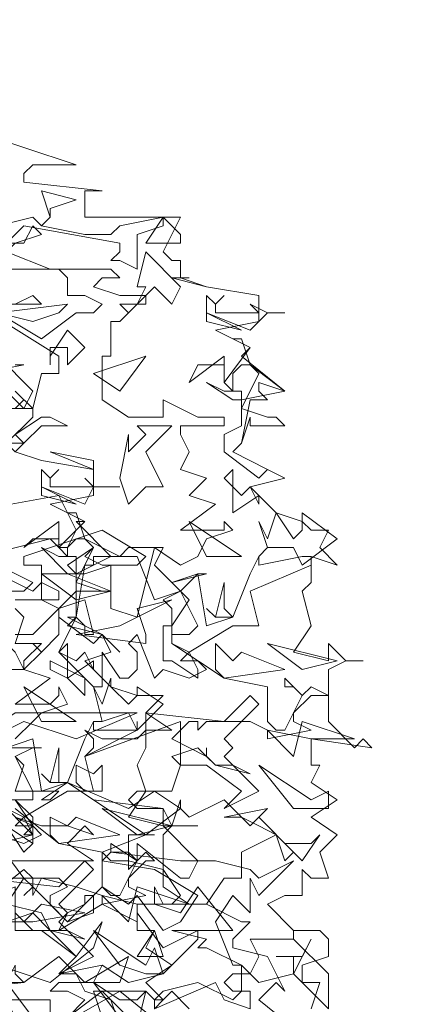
# Model space of a CAD drawing. Header units: millimetres. Extents: x 4234 to 4704, y 1542 to 2004.
# Tile 109 of 256: x 4383.95 to 4388.43, y 1751.16 to 1762.42. Entities that reach past the tile are written whole.
import ezdxf

# ---------------------------------------------------------------- set-up
doc = ezdxf.new("R2010")
doc.units = ezdxf.units.MM
doc.linetypes.add('DASHED', pattern=[19.05, 12.7, -6.35])
doc.layers.add('BOD', color=40, linetype='Continuous')
doc.layers.add('DIMENSIONS', color=7, linetype='Continuous')
pattern_1 = [(90, (3399.144, -158.445), (-8.980256, 8.980256), [2.38125, -15.57926]), (45, (3399.144, -158.445), (-8.980256, 8.980256), [2.38125, -10.31875]), (135, (3399.144, -158.445), (-8.980256, -8.980256), [2.38125, -10.31875])]

# ---------------------------------------------------------------- blocks, each defined once
blk = doc.blocks.new('A$Cf9015526')
at = {"color": 116, "lineweight": 0, "true_color": 0x136734}
for points in [[(1.7766, 3.5754), (1.9098, 3.5309), (2.0431, 3.4865), (1.932, 3.4865), (1.9098, 3.4643), (1.9098, 3.4421), (2.1097, 3.4199), (2.0875, 3.4199), (2.0653, 3.4199), (2.0653, 3.3533), (2.3095, 3.3533), (2.2651, 3.2645), (2.2873, 3.2423), (2.3095, 3.2423), (2.3095, 3.1978), (2.2873, 3.1978), (2.3762, 3.1756), (2.5094, 3.1534), (2.5094, 3.0868), (2.3984, 3.0646), (2.4872, 3.0202), (2.465, 2.998), (2.576, 2.9091), (2.465, 2.8869), (2.465, 2.8647), (2.5316, 2.8425), (2.5538, 2.8425), (2.576, 2.8203), (2.4872, 2.8203), (2.4872, 2.8425), (2.465, 2.7759), (2.4428, 2.7537), (2.5316, 2.7093), (2.576, 2.6871), (2.4872, 2.6649), (2.5538, 2.5982), (2.6204, 2.576), (2.6427, 2.5538), (2.6871, 2.5538), (2.6649, 2.5094), (2.7093, 2.465), (2.6427, 2.4872), (2.6427, 2.4206), (2.6204, 2.3984), (2.6427, 2.3095), (2.5982, 2.2429), (2.6871, 2.2207), (2.6871, 2.2651), (2.7315, 2.2207), (2.7759, 2.2207), (2.7315, 2.2207), (2.6871, 2.1985), (2.6871, 2.0653), (2.7537, 1.9986), (2.7759, 2.0209), (2.7981, 1.9986), (2.6427, 2.0209), (2.6427, 1.9542), (2.6649, 1.9542), (2.6427, 1.9098), (2.7093, 1.8654), (2.6427, 1.821), (2.7093, 1.7766), (2.6649, 1.7322), (2.6871, 1.6655), (2.6427, 1.6655), (2.6204, 1.6877), (2.6204, 1.6211), (2.5982, 1.6211), (2.576, 1.6211), (2.5316, 1.5989), (2.5982, 1.5323), (2.6649, 1.5323), (2.6871, 1.5101), (2.6871, 1.4657), (2.6204, 1.4435), (2.6204, 1.4213), (2.6204, 1.3991), (2.6649, 1.3991), (2.6427, 1.3324)], [(1.8876, 3.1312), (1.932, 3.1534), (1.9542, 3.1312), (1.8654, 3.1312)], [(1.8432, 3.109), (1.9542, 3.0424), (2.0431, 3.109), (2.0875, 3.109), (2.1097, 3.1312), (2.0653, 3.1534), (2.0209, 3.1534), (2.0209, 3.1978), (1.9986, 3.22), (1.9542, 3.22), (2.1319, 3.22), (2.1541, 3.1978), (2.1097, 3.1978), (2.0875, 3.1756), (2.1541, 3.1534), (2.2207, 3.1534), (2.1541, 3.0868), (2.1319, 3.0868), (2.1319, 2.998), (2.1097, 2.998), (2.1097, 2.8869), (2.1763, 2.8425), (2.2651, 2.8425), (2.2651, 2.8869), (2.354, 2.8425), (2.3762, 2.8425), (2.4206, 2.8425), (2.4206, 2.8203), (2.3095, 2.8203), (2.3095, 2.7981), (2.3318, 2.7537), (2.3095, 2.7093), (2.3762, 2.6871), (2.3318, 2.6427), (2.3984, 2.6205), (2.3095, 2.5538), (2.3984, 2.5538), (2.4206, 2.5538), (2.4206, 2.576), (2.4428, 2.5538), (2.3762, 2.5316), (2.354, 2.4872), (2.3095, 2.465), (2.2429, 2.5094), (2.1985, 2.3318), (2.1319, 2.354), (2.1319, 2.465), (2.0653, 2.4428), (2.0431, 2.4428), (2.0209, 2.465), (2.0875, 2.5094), (2.0653, 2.4872), (2.1097, 2.465), (2.1319, 2.465), (2.1985, 2.465), (2.2207, 2.4872), (2.1097, 2.5538), (1.9098, 2.4872), (1.9098, 2.465), (1.9542, 2.465), (1.9542, 2.3762), (1.9986, 2.354), (2.0653, 2.3762), (2.0875, 2.2873), (2.0653, 2.2873), (2.0653, 2.3095), (2.0431, 2.3318), (1.9986, 2.2429), (2.0653, 2.1763), (2.0875, 2.1541), (2.1097, 2.1541), (2.1097, 2.2429), (2.1541, 2.1763), (2.1763, 2.1763), (2.1985, 2.1985), (2.1985, 2.2429), (2.1763, 2.2651), (2.1985, 2.2873), (2.2429, 2.1763), (2.2651, 2.1985), (2.3318, 2.1763), (2.3762, 2.1985), (2.354, 2.2207), (2.3095, 2.2207), (2.3318, 2.2429), (2.2873, 2.2651), (2.2873, 2.354), (2.2651, 2.3762), (2.3095, 2.3984), (2.2873, 2.4206), (2.3762, 2.4428), (2.354, 2.4428), (2.3095, 2.3984), (2.3318, 2.3762), (2.2873, 2.3095), (2.2873, 2.2651), (2.4206, 2.1763), (2.5316, 2.1541), (2.5316, 2.0653), (2.5538, 2.0431), (2.576, 2.0431), (2.6204, 2.1319), (2.5982, 2.1541), (2.576, 2.1541), (2.576, 2.1763), (2.6204, 2.1319), (2.6427, 2.1541), (2.6871, 2.1319), (2.6427, 2.1319), (2.5982, 2.0875), (2.5982, 2.0653), (2.6427, 2.0431), (2.5316, 2.0209), (2.5316, 2.0431), (2.4872, 2.0653), (2.3762, 2.0653), (2.354, 2.0431), (2.354, 2.0653), (2.3318, 2.0653), (2.2873, 2.0209), (2.3762, 1.9764), (2.3762, 1.9986), (2.3762, 1.9764), (2.3984, 1.9542), (2.4428, 1.9542), (2.4872, 1.932), (2.3984, 1.9542), (2.354, 1.9986), (2.2873, 1.9764), (2.3095, 1.9542), (2.2873, 1.8876), (2.2651, 1.8876), (2.1985, 1.8876), (2.1763, 1.8654), (2.1985, 1.8432), (2.2651, 1.8432), (2.0875, 1.8654), (2.0209, 1.9098), (1.9542, 1.8654), (1.9764, 1.8654), (1.9986, 1.8876), (1.9098, 1.8876), (1.8876, 1.8876)], [(1.8654, 1.7988), (1.9098, 1.7322), (1.932, 1.7544), (1.932, 1.7988), (1.8876, 1.821), (1.9542, 1.7988), (2.0209, 1.7988), (2.0875, 1.7766), (2.0653, 1.7988), (2.0209, 1.7544), (2.0875, 1.71), (1.8654, 1.71)], [(1.8876, 1.6655), (1.9986, 1.6655), (2.0209, 1.6433), (1.9764, 1.6211), (1.9764, 1.5989), (2.0209, 1.5545), (2.0653, 1.5989), (2.0653, 1.6211), (2.0875, 1.6211), (2.0875, 1.5767), (2.0209, 1.5545), (1.932, 1.6433), (1.9098, 1.6211), (1.932, 1.6433), (1.932, 1.6655), (1.9098, 1.6877), (1.7988, 1.5989)], [(1.8876, 1.5767), (1.932, 1.5323), (1.9764, 1.5323), (2.0431, 1.4657), (2.1097, 1.5545), (2.0875, 1.4879), (1.9764, 1.3991), (1.8432, 1.4435)], [(1.8876, 1.3102), (1.8654, 1.3546), (1.9764, 1.3546), (1.9764, 1.3102)], [(1.9986, 1.288), (2.1541, 1.3768), (2.2651, 1.288)], [(2.3318, 1.3324), (2.2873, 1.3768), (2.2651, 1.3546), (2.2429, 1.3546), (2.2651, 1.3768), (2.354, 1.3991), (2.4428, 1.3546), (2.465, 1.3768), (2.465, 1.4435), (2.3762, 1.4879), (2.354, 1.4879), (2.3762, 1.5101), (2.2873, 1.5323), (2.4428, 1.5323), (2.354, 1.6433), (2.3095, 1.5767), (2.2429, 1.5989), (2.2429, 1.6433), (2.2651, 1.5989), (2.2873, 1.5989), (2.3095, 1.6211), (2.2651, 1.6877), (2.1763, 1.71), (2.1319, 1.71), (2.1097, 1.7322), (2.2207, 1.7766), (2.2429, 1.7766), (2.2207, 1.7766), (2.1763, 1.7766), (2.1763, 1.71), (2.1763, 1.6877), (2.1985, 1.71), (2.1985, 1.7544), (2.3095, 1.6655), (2.3318, 1.6655), (2.354, 1.71), (2.2651, 1.7988), (2.2873, 1.7988), (2.3095, 1.8654), (2.3095, 1.8432), (2.3318, 1.821), (2.4206, 1.8654), (2.4872, 1.7988), (2.5094, 1.821), (2.576, 1.7544), (2.6427, 1.7544), (2.6649, 1.7766), (2.6204, 1.71), (2.5538, 1.7766), (2.465, 1.7322), (2.465, 1.6655), (2.4206, 1.6655), (2.3762, 1.5989), (2.465, 1.5545), (2.4872, 1.5545), (2.4428, 1.5101), (2.4428, 1.4879), (2.5316, 1.4657), (2.576, 1.3768), (2.5538, 1.3991), (2.5094, 1.3546), (2.6204, 1.2658)], [(1.8654, 2.1985), (1.9098, 2.1985), (1.9542, 2.2429), (1.932, 2.2651), (1.9542, 2.2429), (1.9986, 2.2873), (1.9986, 2.3318), (1.9986, 2.354), (1.932, 2.2873), (1.9098, 2.2873), (1.8876, 2.2873)], [(1.821, 2.3984), (1.9098, 2.3984), (1.932, 2.4206), (1.8432, 2.465)], [(1.7988, 2.4872), (1.9764, 2.5316), (1.9986, 2.5094), (2.0209, 2.5094), (2.0431, 2.5538), (1.9986, 2.6427), (1.7544, 2.5982)], [(1.8654, 2.7759), (1.932, 2.8425), (1.932, 2.8647), (1.9098, 2.8647), (1.8432, 2.8647)], [(1.8876, 2.8647), (1.9098, 2.8869), (1.8876, 2.9091), (1.932, 2.8647), (1.9542, 2.9536), (1.9764, 2.9536), (1.9986, 2.9536), (1.9986, 2.998), (1.821, 3.109)], [(1.8876, 2.9758), (1.9098, 2.9758), (1.7988, 2.9536)], [(1.8876, 2.7537), (1.9542, 2.7315), (2.0875, 2.7093), (2.0875, 2.6427), (1.9764, 2.6205), (2.0653, 2.576), (2.0431, 2.576), (2.1319, 2.4872), (2.0431, 2.4428), (2.0431, 2.4206), (2.1097, 2.3984), (2.1319, 2.3984), (2.0653, 2.3984), (2.0431, 2.3984), (2.0431, 2.3318), (2.0209, 2.3095), (2.1097, 2.2873), (2.1319, 2.2429), (2.0653, 2.2207), (2.1319, 2.1541), (2.1985, 2.1319), (2.2207, 2.1319), (2.2651, 2.1319), (2.2207, 2.0875), (2.2873, 2.0431), (2.2207, 2.0431), (2.2207, 1.9986), (2.1985, 1.9542), (2.2207, 1.8876), (2.1763, 1.821), (2.2651, 1.7988), (2.2651, 1.8432), (2.2873, 1.7988), (2.354, 1.7988), (2.2873, 1.7988), (2.2651, 1.7766), (2.2651, 1.6433), (2.3318, 1.5989), (2.354, 1.5989), (2.3762, 1.5989), (2.1985, 1.5989), (2.1985, 1.5323), (2.2429, 1.5323), (2.2207, 1.4879), (2.2873, 1.4435), (2.2207, 1.3991), (2.2651, 1.3546), (2.2429, 1.3324)], [(1.8432, 2.4428), (1.932, 2.3984), (1.9542, 2.4206), (1.9986, 2.3984), (1.9986, 2.3762), (1.8876, 2.3762)], [(1.8876, 2.354), (1.9098, 2.3318), (1.8876, 2.2651), (1.9542, 2.2651), (1.9098, 2.2207), (1.9098, 2.1985), (1.9764, 2.1763), (1.8876, 2.1097), (1.9764, 2.1097), (1.9986, 2.1319), (1.9986, 2.1541), (2.0209, 2.1097), (1.9542, 2.0875), (1.932, 2.0653), (1.8876, 2.0209)], [(1.8432, 1.7766), (1.9098, 1.7544), (1.9542, 1.7766), (1.932, 1.7988), (1.8876, 1.7988), (1.9098, 1.821), (1.8654, 1.8432)], [(1.8654, 1.9986), (1.9542, 1.9986), (1.932, 1.9986), (1.8876, 1.9764), (1.9098, 1.9542), (1.8876, 1.8876)], [(1.8876, 1.8432), (1.9986, 1.7544), (2.1097, 1.7322), (2.1097, 1.6433), (2.1319, 1.6211), (2.1541, 1.6211), (2.1985, 1.71), (2.1763, 1.7322), (2.1319, 1.7322), (2.1319, 1.7544), (2.1985, 1.71), (2.2207, 1.7322), (2.2429, 1.71), (2.2207, 1.71), (2.1763, 1.6655), (2.1763, 1.6433), (2.2207, 1.6211), (2.1097, 1.5989), (2.1097, 1.6211), (2.0431, 1.6433), (1.9542, 1.6655), (1.932, 1.6211), (1.932, 1.6433), (1.9098, 1.6655), (1.8654, 1.5989), (1.9542, 1.5767), (1.9764, 1.5323), (2.0209, 1.5323), (2.0653, 1.5101), (1.9764, 1.5323), (1.932, 1.5767), (1.8654, 1.5545)], [(1.932, 1.3102), (1.8654, 1.3991), (1.8876, 1.4435), (1.8876, 1.4213), (1.9098, 1.3991), (1.9986, 1.4657), (2.0653, 1.3991), (2.0875, 1.3991), (2.1541, 1.3546), (2.1985, 1.3546), (2.2207, 1.3768), (2.1985, 1.288), (2.1097, 1.3768), (2.0209, 1.3102)], [(1.8654, 1.9986), (1.932, 2.0209), (1.9542, 1.8876), (2.0209, 1.9098), (2.0653, 2.0209), (2.0875, 2.0653), (2.0875, 2.0431), (2.1985, 2.0431), (2.1985, 2.0653), (2.1985, 2.0431), (2.0653, 1.9764), (2.0875, 1.8876), (2.0209, 1.8876), (1.9098, 1.821), (1.932, 1.7766), (1.932, 1.7544), (1.8654, 1.7988)], [(1.8654, 1.8654), (1.932, 1.8654), (1.932, 1.8876), (1.8876, 1.9764)], [(2.0209, 1.3102), (2.0653, 1.3546), (2.0209, 1.3768), (1.9764, 1.3768), (1.9986, 1.3991), (2.0875, 1.3991), (2.1097, 1.4435), (2.1763, 1.3991), (2.2651, 1.4213), (2.354, 1.5101), (2.354, 1.5323), (2.2651, 1.4879), (2.1985, 1.5767), (2.1985, 1.5545), (2.1097, 1.5989), (1.9986, 1.5323), (2.0209, 1.5767), (2.0653, 1.5989), (2.1097, 1.6433), (2.1763, 1.5989), (2.1985, 1.6211), (2.2651, 1.5323), (2.3095, 1.5545), (2.354, 1.6211), (2.2429, 1.6877), (2.1097, 1.71), (2.1319, 1.7322), (2.3095, 1.71), (2.3984, 1.71), (2.4872, 1.6877), (2.5094, 1.6655), (2.5982, 1.71), (2.5094, 1.6211), (2.4872, 1.6655), (2.4872, 1.5767), (2.4428, 1.6211), (2.3984, 1.5545), (2.4428, 1.4435), (2.465, 1.4435), (2.4872, 1.4213), (2.5094, 1.4657), (2.4872, 1.5101), (2.5982, 1.5101), (2.5982, 1.5323), (2.5982, 1.5101), (2.6871, 1.4213), (2.6871, 1.3324), (2.5982, 1.4213), (2.5094, 1.3991), (2.4872, 1.4213), (2.4428, 1.4213), (2.4206, 1.3991), (2.4428, 1.3768), (2.4872, 1.3768), (2.4872, 1.3324), (2.4206, 1.3546), (2.3984, 1.3991), (2.2429, 1.3324), (2.2429, 1.3546), (2.2207, 1.3768), (2.0875, 1.3768), (2.1097, 1.3102)]]:
    blk.add_lwpolyline(points, dxfattribs=at)
for points in [[(1.9764, 3.3755), (1.9764, 3.3533), (1.9542, 3.3311), (2.0653, 3.3089), (2.1319, 3.3089), (2.1541, 3.3311), (2.2651, 3.3533), (2.2651, 3.3311), (2.1985, 3.3089), (2.1985, 3.22), (2.1541, 3.2423), (2.1319, 3.2423), (2.1541, 3.2645), (2.1541, 3.2867), (1.9098, 3.3311), (1.8654, 3.2867), (1.7544, 3.3089), (1.932, 3.3533), (1.9542, 3.3311), (1.9764, 3.3533), (1.9542, 3.4199), (2.0431, 3.3977)], [(2.3095, 3.2867), (2.2207, 3.2867), (2.2651, 3.3533), (2.3095, 3.3089)], [(1.8876, 3.2867), (1.8654, 3.2645), (1.9764, 3.22), (1.8654, 3.22), (1.8654, 3.2423), (1.7988, 3.2423), (1.8432, 3.2867), (1.9098, 3.2867), (1.932, 3.3311), (1.9542, 3.3089)], [(2.2873, 3.1312), (2.2429, 3.1756), (2.2207, 3.1534), (2.2207, 3.1312), (2.1985, 3.1312), (2.1763, 3.109), (2.1541, 3.1312), (2.1985, 3.1312), (2.2207, 3.1756), (2.1985, 3.1756), (2.2207, 3.2645), (2.3095, 3.1756)], [(2.3095, 3.1978), (2.3762, 3.1756), (2.3095, 3.1978), (2.2873, 3.1978), (2.3318, 3.1978)], [(2.4206, 3.1534), (2.3984, 3.1312), (2.3984, 3.109), (2.4872, 3.109), (2.5094, 3.109), (2.4872, 3.1312), (2.5316, 3.109), (2.576, 3.109), (2.5316, 3.109), (2.4872, 3.0646), (2.3762, 3.109), (2.3762, 3.1534), (2.3984, 3.1312)], [(1.932, 3.0868), (1.8432, 3.109), (2.0209, 3.1312), (1.9986, 3.109)], [(2.3762, 3.0868), (2.3762, 3.109), (2.465, 3.0646)], [(2.0209, 2.9758), (2.0209, 3.0202), (1.9986, 3.0202), (1.9764, 3.0202), (1.9764, 2.9758), (1.9764, 2.998), (2.0209, 3.0646), (2.0653, 3.0202)], [(2.4872, 2.9758), (2.576, 2.9091), (2.5094, 2.9314), (2.5094, 2.9091), (2.5316, 2.8869), (2.4872, 2.8869), (2.465, 2.7759), (2.4428, 2.7537), (2.5316, 2.7093), (2.576, 2.6871), (2.5316, 2.7093), (2.5094, 2.6871), (2.4206, 2.7537), (2.4206, 2.7981), (2.465, 2.8203), (2.465, 2.8647), (2.5094, 2.9536), (2.4872, 2.9758), (2.465, 2.9758), (2.4428, 2.9536), (2.4428, 2.9091), (2.4206, 2.9314), (2.4206, 2.9758), (2.354, 2.9758), (2.3318, 2.9314), (2.4206, 2.998), (2.4206, 2.9536), (2.4206, 2.9314), (2.4872, 3.0202), (2.4428, 3.0424), (2.465, 3.0424)], [(1.9098, 2.8647), (1.8654, 2.9091), (1.8432, 2.8869), (1.8432, 2.8425), (1.821, 2.8425), (1.7988, 2.8425), (1.7766, 2.8425), (1.8432, 2.8425), (1.8432, 2.9091), (1.8432, 2.998), (1.932, 2.9091)], [(2.0875, 2.9536), (2.2207, 2.998), (2.1541, 2.9091)], [(2.4428, 2.9091), (2.465, 2.9091), (2.465, 2.8869), (2.4428, 2.8869), (2.3762, 2.9314), (2.4206, 2.9091)], [(2.0209, 2.8203), (1.9542, 2.8203), (1.9098, 2.7759), (1.8876, 2.7981), (1.9542, 2.8425), (1.9764, 2.8425)], [(2.2207, 2.7537), (2.2651, 2.6649), (2.2207, 2.6649), (2.1763, 2.6205), (2.1541, 2.6871), (2.1763, 2.7981), (2.1763, 2.7759), (2.1763, 2.7537), (2.2207, 2.7981), (2.1985, 2.8203), (2.2873, 2.8203)], [(1.8876, 2.7537), (1.9542, 2.7315), (1.8876, 2.7537), (1.8654, 2.7759), (1.9098, 2.7759)], [(2.0875, 2.7093), (1.9764, 2.7537), (2.0875, 2.7315)], [(1.9986, 2.7093), (1.9764, 2.6871), (1.9764, 2.6649), (2.0653, 2.6649), (2.0875, 2.6649), (2.0653, 2.6871), (2.0875, 2.6649), (2.1541, 2.6649), (2.0875, 2.6649), (2.0653, 2.6205), (1.9542, 2.6649), (1.9542, 2.7093), (1.9764, 2.6871)], [(2.465, 2.6427), (2.4872, 2.6649), (2.5094, 2.6205), (2.5094, 2.6427), (2.4428, 2.5982), (2.4428, 2.7093), (2.4206, 2.6871)], [(1.9542, 2.6427), (1.9542, 2.6649), (2.0431, 2.6205)], [(2.0653, 2.5316), (2.1541, 2.4872), (2.0875, 2.4872), (2.0875, 2.465), (2.0653, 2.465), (2.0431, 2.3318), (2.0209, 2.3318), (2.1097, 2.2873), (2.1541, 2.2429), (2.1097, 2.2873), (2.0875, 2.2651), (1.9986, 2.3318), (1.9986, 2.354), (2.0431, 2.3984), (2.0431, 2.4206), (2.0875, 2.5094), (2.0653, 2.5316), (2.0431, 2.5316), (2.0209, 2.5094), (2.0209, 2.4872), (1.9986, 2.5094), (1.9986, 2.5316), (1.932, 2.5316), (1.9098, 2.5094), (1.9986, 2.576), (1.9986, 2.5094), (2.0653, 2.576), (2.0209, 2.5982), (2.0431, 2.5982)], [(2.5982, 2.5316), (2.6204, 2.5538), (2.6204, 2.5982), (2.7093, 2.5316), (2.6204, 2.465), (2.5982, 2.5094), (2.5316, 2.5094), (2.5094, 2.4872), (2.5316, 2.5094), (2.5094, 2.576), (2.5316, 2.5316), (2.5538, 2.5982)], [(2.465, 2.4872), (2.3318, 2.576), (2.3762, 2.4872)], [(2.0209, 2.4872), (2.0431, 2.4872), (2.0431, 2.4428), (2.0209, 2.4428), (1.9542, 2.5094), (1.9986, 2.4872)], [(2.2429, 2.465), (2.2873, 2.4206), (2.354, 2.4428), (2.3762, 2.3095), (2.4428, 2.3318), (2.4872, 2.4428), (2.5094, 2.4872), (2.5094, 2.465), (2.6204, 2.4872), (2.6427, 2.4872), (2.6427, 2.465), (2.4872, 2.3984), (2.5094, 2.3095), (2.4428, 2.3095), (2.3318, 2.2429), (2.354, 2.1985), (2.354, 2.1763), (2.2873, 2.2207), (2.2651, 2.2207), (2.2651, 2.3095), (2.2873, 2.3095), (2.2873, 2.2873), (2.3318, 2.2873), (2.354, 2.3095), (2.3095, 2.3984), (2.2429, 2.3762), (2.1985, 2.4872), (2.1541, 2.4872), (2.1763, 2.5094), (2.2651, 2.5094)], [(2.0431, 2.3762), (1.9542, 2.4428), (1.9764, 2.4428), (2.0209, 2.4428), (2.1319, 2.3984)], [(2.4428, 2.3318), (2.3984, 2.3318), (2.3762, 2.354), (2.3984, 2.3318), (2.4206, 2.4206), (2.4206, 2.354)], [(2.2207, 2.2651), (2.0431, 2.2873), (2.1541, 2.3095), (2.2873, 2.3762), (2.1985, 2.354), (2.2207, 2.2873)], [(1.8432, 2.2873), (1.8876, 2.2429), (1.9098, 2.1985), (1.7988, 2.1985), (1.7766, 2.1985), (1.7544, 2.1985), (1.71, 2.2207), (1.6655, 2.3095), (1.7988, 2.2429)], [(2.0431, 2.2207), (2.0653, 2.2429), (2.0875, 2.1985), (2.0875, 2.2207), (2.0209, 2.1763), (2.0209, 2.2651), (1.9986, 2.2429)], [(2.465, 2.2429), (2.576, 2.1985), (2.4206, 2.1763), (2.3984, 2.1985), (2.3984, 2.2651), (2.4428, 2.2207)], [(2.7093, 2.2207), (2.5316, 2.2651), (2.6204, 2.1985)], [(2.0653, 2.1319), (2.0209, 2.1763), (1.9764, 2.1985), (1.9764, 2.2207), (2.0653, 2.1763)], [(2.1763, 2.1097), (2.1985, 2.1319), (2.1985, 2.1541), (2.2651, 2.1097), (2.1985, 2.0431), (2.1763, 2.0875), (2.1097, 2.0653), (2.0875, 2.0653), (2.1097, 2.0653), (2.0875, 2.1541), (2.1097, 2.1097), (2.1319, 2.1763), (2.1319, 2.1541)], [(2.0431, 2.0653), (1.9098, 2.1541), (1.9542, 2.0653)], [(2.4206, 2.0209), (2.4428, 1.9986), (2.4206, 1.9764), (2.5094, 1.8876), (2.4206, 1.8432), (2.465, 1.8876), (2.3762, 1.9542), (2.3095, 1.9542), (2.3095, 2.0653), (2.0653, 1.9764), (2.0875, 1.9986), (2.0875, 2.0209), (2.0653, 2.0431), (2.1097, 2.0209), (2.1985, 2.0209), (2.2207, 2.0431), (2.2207, 2.0875), (2.4206, 2.0653), (2.4872, 2.1319), (2.5094, 2.1097)], [(2.0431, 2.0209), (1.9098, 2.0653), (1.8654, 2.0431), (1.8432, 2.0209), (1.8432, 1.9764), (1.821, 1.9986), (1.7544, 1.9764), (1.7544, 1.9986), (1.8432, 2.0209), (1.821, 2.0431), (1.8876, 2.0875), (2.1985, 2.0875)], [(2.6427, 2.0209), (2.5316, 2.0431), (2.5982, 1.9764), (2.6204, 2.0653), (2.7537, 2.0209)], [(2.0209, 1.9098), (1.9764, 1.9098), (1.9542, 1.932), (1.9764, 1.9098), (1.9986, 1.9986), (1.9986, 1.9098)], [(2.1097, 1.9542), (2.1097, 1.8876), (2.0653, 1.8876), (2.0431, 1.9098), (2.0431, 1.9542), (2.0875, 1.932)], [(2.6871, 1.8876), (2.6871, 1.8432), (2.6427, 1.8432), (2.5982, 1.8432), (2.5094, 1.9542), (2.6427, 1.8654)], [(1.8432, 1.8654), (1.932, 1.7766), (1.8432, 1.7544), (1.9098, 1.6655), (1.8654, 1.6655), (1.8654, 1.71), (1.8432, 1.7322), (1.7988, 1.7322), (1.7544, 1.6655), (1.6433, 1.6655), (1.8654, 1.7544), (1.8432, 1.7766), (1.7988, 1.7766), (1.821, 1.7988), (1.821, 1.8432), (1.7766, 1.8432), (1.7544, 1.8654), (1.71, 1.8876), (1.7322, 1.932), (1.7988, 1.8654)], [(2.2207, 1.7766), (2.0209, 1.9098), (2.1763, 1.8432), (2.2429, 1.8876), (2.3095, 1.8432)], [(1.932, 1.7766), (1.9098, 1.7766), (1.932, 1.7988), (1.8876, 1.8654), (1.932, 1.821)], [(2.2873, 1.7988), (2.1097, 1.8432), (2.1985, 1.7766)], [(2.5982, 1.7322), (2.576, 1.71), (2.5538, 1.7766), (2.5094, 1.7988), (2.465, 1.821), (2.4206, 1.821), (2.5316, 1.8432), (2.5094, 1.821)], [(2.0431, 1.821), (2.1541, 1.7766), (1.9986, 1.7544), (1.9764, 1.7766), (1.9764, 1.821), (2.0209, 1.7988)], [(1.9986, 1.5989), (2.0209, 1.5767), (1.9986, 1.5545), (2.0875, 1.4657), (1.9986, 1.4213), (2.0431, 1.4657), (1.9542, 1.5323), (1.8876, 1.5323), (1.8876, 1.6433), (1.6655, 1.5545), (1.6655, 1.5767), (1.6655, 1.5989), (1.6655, 1.6211), (1.6877, 1.5989), (1.7766, 1.5989), (1.7988, 1.6211), (1.7988, 1.6655), (1.9986, 1.6433), (2.0653, 1.71), (2.0875, 1.6877)], [(2.1985, 1.5989), (2.1097, 1.6211), (2.1763, 1.5545), (2.1985, 1.6433), (2.3318, 1.5989)], [(1.932, 1.5545), (1.8432, 1.5545), (1.9098, 1.5545), (1.9542, 1.5989), (2.0653, 1.5767)], [(2.2429, 1.4879), (2.2651, 1.4213), (2.2207, 1.4213), (2.1541, 1.4435), (2.0875, 1.5323), (2.2207, 1.4435)], [(2.1985, 1.4657), (2.2429, 1.5323), (2.2651, 1.4657)], [(2.5982, 1.4657), (2.5538, 1.4657), (2.6204, 1.4657), (2.6427, 1.5101), (2.5982, 1.4213)], [(1.5101, 1.4435), (1.5989, 1.3991), (1.6211, 1.3991), (1.6655, 1.4435), (1.7322, 1.3991), (1.9098, 1.3991), (1.71, 1.3768), (1.5767, 1.3991), (1.5101, 1.4435), (1.4435, 1.3768), (1.3768, 1.3991), (1.3546, 1.3768), (1.3546, 1.3324), (1.288, 1.3991), (1.3102, 1.4657), (1.3546, 1.4213)], [(2.0653, 1.3991), (2.1763, 1.4657), (2.1541, 1.3991)], [(2.1541, 1.3102), (2.1541, 1.288), (2.1319, 1.3546), (2.0653, 1.3768), (2.0431, 1.4213), (1.9986, 1.4213), (2.1097, 1.4435), (2.0875, 1.3991)]]:
    blk.add_lwpolyline(points, close=True, dxfattribs=at)

msp = doc.modelspace()

# ---------------------------------------------------------------- hatches: boundary and pattern name
at = {"layer": 'DIMENSIONS'}
h = msp.add_hatch(dxfattribs=at)
h.set_pattern_fill('GRASS', color=256, scale=0.5)
h.set_pattern_definition(pattern_1)
h.paths.add_polyline_path([(4417.642, 1844.325), (4423.295, 1838.251), (4434.997, 1847.63), (4469.633, 1855.411), (4513.149, 1877.657), (4531.91, 1892.866), (4546.887, 1910.457), (4556.576, 1922.748), (4577.553, 1933.381), (4592.745, 1936.647), (4614.987, 1937.27), (4624.025, 1937.27), (4633.352, 1938.711), (4636.398, 1940.231), (4631.843, 1952.387, 0.161807)])
h.paths.add_polyline_path([(4631.843, 1952.387), (4629.875, 1957.638), (4629.402, 1957.362), (4621.324, 1958.355), (4615.855, 1959.613), (4597.306, 1970.684), (4571.563, 1964.436), (4571.563, 1952.35), (4556.657, 1951.293), (4533.205, 1949.701), (4514.014, 1931.759), (4500.094, 1928.388), (4467.514, 1910.265), (4457.649, 1889.768), (4440.095, 1876.858), (4418.61, 1858.458), (4410.164, 1852.361), (4417.642, 1844.325, -0.161807)])
h.paths.add_polyline_path([(4548.079, 1916.6), (4552.857, 1929.938), (4546.693, 1932.146), (4541.915, 1918.808)], flags=24)
h.paths.add_polyline_path([(4503.056, 1883.274), (4507.833, 1896.612), (4501.67, 1898.82), (4496.892, 1885.482)], flags=24)
h.paths.add_polyline_path([(4451.737, 1857.409), (4456.514, 1870.747), (4450.351, 1872.954), (4445.573, 1859.617)], flags=24)
h.paths.add_polyline_path([(4412.993, 1854.337), (4417.077, 1849.949), (4419.339, 1852.055), (4415.256, 1856.442)], flags=24)
h.paths.add_polyline_path([(4596.347, 1950.181), (4601.125, 1963.518), (4594.961, 1965.726), (4590.184, 1952.389)], flags=24)
h.paths.add_polyline_path([(4509.799, 1914.44), (4520.772, 1919.976), (4517.122, 1927.21), (4506.149, 1921.675)], flags=24)
h.paths.add_polyline_path([(4321.655, 1898.427), (4326.034, 1896.392), (4327.337, 1899.195), (4322.958, 1901.23)], flags=9)
h.paths.add_polyline_path([(4333.436, 1891.996), (4338.276, 1888.46), (4340.1, 1890.956), (4335.26, 1894.492)], flags=9)
h.paths.add_polyline_path([(4351.195, 1875.643), (4355.521, 1871.494), (4357.661, 1873.726), (4353.334, 1877.874)], flags=9)
h.paths.add_polyline_path([(4373.922, 1853.781), (4378.272, 1849.657), (4380.399, 1851.901), (4376.049, 1856.024)], flags=9)
h.paths.add_polyline_path([(4389.205, 1846.109), (4392.546, 1849.595), (4390.314, 1851.734), (4386.973, 1848.248)], flags=9)
h.paths.add_polyline_path([(4407.974, 1825.893), (4411.638, 1829.038), (4409.624, 1831.383), (4405.961, 1828.238)], flags=9)
h.paths.add_polyline_path([(4405.697, 1823.188), (4408.835, 1819.518), (4411.185, 1821.527), (4408.046, 1825.197)], flags=9)
h.paths.add_polyline_path([(4412.076, 1813.536), (4414.857, 1808.226), (4417.596, 1809.66), (4414.815, 1814.97)], flags=9)
h.paths.add_polyline_path([(4306.063, 1735.531), (4308.37, 1742.308), (4305.444, 1743.304), (4303.137, 1736.527)], flags=9)
h.paths.add_polyline_path([(4289.124, 1902.077), (4295.062, 1902.894), (4294.64, 1905.956), (4288.702, 1905.139)], flags=9)
h.paths.add_polyline_path([(4305.67, 1902.469), (4311.525, 1901.187), (4312.186, 1904.206), (4306.331, 1905.488)], flags=9)
h.paths.add_polyline_path([(4434.212, 1813.221), (4438.6, 1817.304), (4436.494, 1819.567), (4432.106, 1815.483)], flags=9)
h.paths.add_polyline_path([(4381.102, 1865.727), (4385.185, 1861.34), (4387.448, 1863.446), (4383.365, 1867.833)], flags=9)
h.paths.add_polyline_path([(4421.978, 1821.805), (4426.062, 1817.417), (4428.324, 1819.523), (4424.241, 1823.911)], flags=9)
h.paths.add_polyline_path([(4410.395, 1823.868), (4413.93, 1827.157), (4411.824, 1829.42), (4408.289, 1826.131)], flags=9)
h.paths.add_polyline_path([(4387.391, 1817.486), (4392.169, 1830.823), (4386.005, 1833.031), (4381.227, 1819.694)], flags=9)
h.paths.add_polyline_path([(4347.973, 1750.06), (4352.75, 1763.397), (4346.587, 1765.605), (4341.809, 1752.268)], flags=9)
h.paths.add_polyline_path([(4341.432, 1678.315), (4346.21, 1691.652), (4340.046, 1693.86), (4335.269, 1680.523)], flags=9)
h.paths.add_polyline_path([(4323.367, 1583.702), (4328.145, 1597.039), (4321.981, 1599.247), (4317.204, 1585.909)], flags=9)
h.paths.add_polyline_path([(4335.365, 1700.446), (4339.979, 1713.328), (4330.825, 1716.607), (4326.211, 1703.726)], flags=9)
h.paths.add_polyline_path([(4396.179, 1839.031), (4404.655, 1830.211), (4406.861, 1832.33), (4398.385, 1841.151)], flags=9)
h.paths.add_polyline_path([(4396.433, 1860.296), (4402.629, 1853.776), (4403.712, 1854.806), (4397.517, 1861.325)], flags=9)
h.paths.add_polyline_path([(4349.014, 1900.377), (4363.585, 1891.161), (4365.102, 1893.559), (4350.531, 1902.776)], flags=9)
h.paths.add_polyline_path([(4438.666, 1769.752), (4437.611, 1764.115), (4441.328, 1763.419), (4442.383, 1769.056)], flags=9)
h.paths.add_polyline_path([(4432.339, 1775.082), (4431.592, 1769.395), (4435.341, 1768.902), (4436.089, 1774.588)], flags=9)
h.paths.add_polyline_path([(4446.576, 1765.01), (4445.473, 1759.382), (4449.184, 1758.654), (4450.287, 1764.282)], flags=9)
h.paths.add_polyline_path([(4333.28, 1902.136), (4338.08, 1900.158), (4339.521, 1903.654), (4334.722, 1905.632)], flags=9)
h.paths.add_polyline_path([(4335.517, 1907.037), (4340.858, 1904.947), (4342.235, 1908.469), (4336.895, 1910.559)], flags=9)
h.paths.add_polyline_path([(4338.313, 1912.555), (4343.753, 1910.74), (4344.95, 1914.327), (4339.509, 1916.142)], flags=9)
h.paths.add_polyline_path([(4390.585, 1863.01), (4393.613, 1859.818), (4396.592, 1862.643), (4393.563, 1865.836)], flags=9)
h.paths.add_polyline_path([(4431.119, 1819.228), (4434.15, 1816.033), (4437.129, 1818.858), (4434.097, 1822.054)], flags=9)
h.paths.add_polyline_path([(4421.135, 1830.165), (4424.164, 1826.973), (4427.142, 1829.798), (4424.114, 1832.991)], flags=9)
h.paths.add_polyline_path([(4410.884, 1841.214), (4413.913, 1838.022), (4416.891, 1840.847), (4413.863, 1844.04)], flags=9)
h.paths.add_polyline_path([(4400.588, 1852.195), (4403.617, 1849.002), (4406.596, 1851.828), (4403.567, 1855.02)], flags=9)
h.paths.add_polyline_path([(4378.865, 1874.762), (4381.896, 1871.566), (4384.875, 1874.392), (4381.843, 1877.588)], flags=9)
h = msp.add_hatch(dxfattribs=at)
h.set_pattern_fill('GRASS', color=256, scale=0.5)
h.set_pattern_definition(pattern_1)
h.paths.add_polyline_path([(4408.862, 1832.2), (4393.775, 1848.471), (4381.611, 1830.922), (4363.601, 1808.702), (4358.367, 1803.397), (4341.885, 1775.147), (4339.648, 1751.088), (4324.492, 1725.327), (4322.615, 1687.402), (4321.49, 1659.197), (4314.617, 1611.703), (4291.924, 1588.609), (4316.189, 1573.325, -0.136079)])
h.paths.add_polyline_path([(4392.753, 1820.406), (4397.531, 1833.743), (4391.367, 1835.951), (4386.589, 1822.614)], flags=24)
h.paths.add_polyline_path([(4353.335, 1752.98), (4358.112, 1766.317), (4351.949, 1768.525), (4347.171, 1755.188)], flags=24)
h.paths.add_polyline_path([(4340.727, 1703.367), (4345.341, 1716.248), (4336.187, 1719.527), (4331.573, 1706.646)], flags=24)
h = msp.add_hatch(dxfattribs=at)
h.set_pattern_fill('GRASS', color=256, scale=0.5)
h.set_pattern_definition(pattern_1)
h.paths.add_polyline_path([(4310.827, 1570.405, -0.136079), (4403.5, 1829.279), (4388.413, 1845.551), (4376.249, 1828.002), (4358.239, 1805.782), (4353.005, 1800.476), (4336.523, 1772.227), (4334.286, 1748.168), (4319.13, 1722.407), (4317.253, 1684.482), (4316.128, 1656.277), (4309.255, 1608.783), (4286.562, 1585.689)])
h.paths.add_polyline_path([(4386.925, 1816.184), (4392.635, 1832.125), (4386.471, 1834.333), (4380.761, 1818.392)], flags=24)
h.paths.add_polyline_path([(4335.454, 1700.695), (4339.956, 1713.262), (4330.801, 1716.541), (4326.3, 1703.974)], flags=24)

# ---------------------------------------------------------------- linework, layer by layer
at = {"layer": 'DIMENSIONS', "linetype": 'DASHED', "lineweight": 5}
msp.add_arc((4823.953, 1532.739), 514.506, 144.78227, 175.80174, dxfattribs=at)

# ---------------------------------------------------------------- block references
at = {"layer": 'BOD', "xscale": 4.480026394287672, "yscale": 4.480026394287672, "zscale": 4.480026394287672}
msp.add_blockref('A$Cf9015526', (4375.444, 1745.144, 480.917), dxfattribs=at)

doc.saveas('drawing.dxf')
